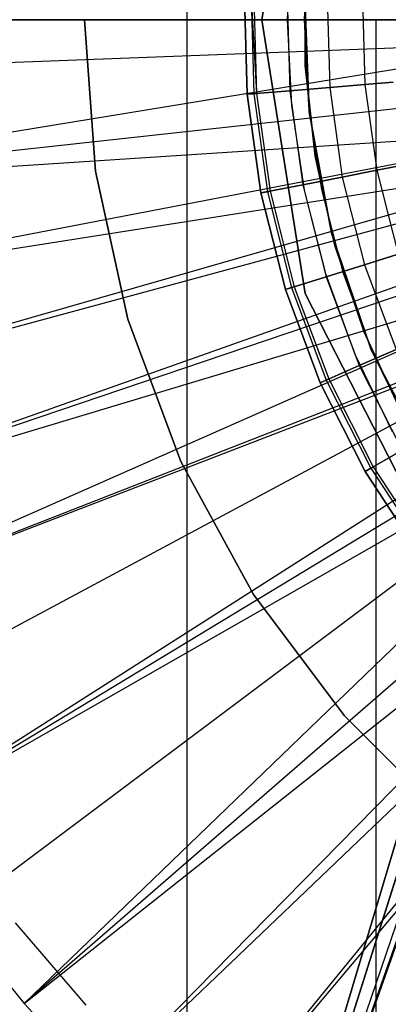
# Model space of a CAD drawing. Extents: x 0.1 to 20.1, y -10 to 10.
# Tile 40 of 127: x 9.432 to 9.65, y -0.583 to 0. Entities that reach past the tile are written whole.
import ezdxf

# ---------------------------------------------------------------- set-up
doc = ezdxf.new("R2010")
doc.units = 0
doc.header["$LTSCALE"] = 2.54
doc.layers.get('0').update_dxf_attribs({"linetype": 'CONTINUOUS'})

# ---------------------------------------------------------------- blocks, each defined once
blk = doc.blocks.new('DROPS_COLOR_E_STL')
at = {"color": 0}
for p, q in [((9.53074, -0.9, 18.53302), (9.53074, 0.9, 18.53302)), ((9.53074, -0.9, 18.53302), (9.53074, 0.9, 18.53302)), ((9.53074, -0.9, 26.45159), (9.53074, 0.9, 26.45159)), ((9.53074, -0.9, 26.45159), (9.53074, 0.9, 26.45159)), ((9.575, 0, 14.69615), (9.6007, 0.16223, 14.69615)), ((9.6007, 0.16223, 14.61615), (9.575, 0, 14.61615)), ((9.575, 0, 14.69615), (9.6007, 0.16223, 14.69615)), ((9.6007, 0.16223, 14.61615), (9.575, 0, 14.61615)), ((9.59253, 0.05078, 14.69615), (9.59, 0, 14.69615)), ((9.59253, 0.05078, 14.61615), (9.59, 0, 14.61615)), ((9.59253, 0.05078, 14.69615), (9.59, 0, 14.69615)), ((9.59253, 0.05078, 14.61615), (9.59, 0, 14.61615)), ((9.60257, 0.05058, 14.61615), (9.6, 0, 14.61615)), ((9.60257, 0.05058, 14.06615), (9.6, 0, 14.06615)), ((9.60257, 0.05058, 14.61615), (9.6, 0, 14.61615)), ((9.60257, 0.05058, 14.06615), (9.6, 0, 14.06615)), ((9.60073, 0.02707, 29.5168), (9.60073, -0.02707, 29.5168)), ((9.60073, -0.02707, 26.5168), (9.60073, 0.02707, 26.5168)), ((9.60073, 0.02707, 29.5168), (9.60073, -0.02707, 29.5168)), ((9.60073, -0.02707, 26.5168), (9.60073, 0.02707, 26.5168)), ((9.60073, 0.02707, 18.47915), (9.60073, -0.02707, 18.47915)), ((9.60073, -0.02707, 15.47915), (9.60073, 0.02707, 15.47915)), ((9.60073, 0.02707, 18.47915), (9.60073, -0.02707, 18.47915)), ((9.60073, -0.02707, 15.47915), (9.60073, 0.02707, 15.47915)), ((9.603, -0.05469, 13.34871), (9.60033, 0.01826, 13.34871)), ((9.60033, 0.01826, 13.29872), (9.603, -0.05469, 13.29872)), ((9.603, -0.05469, 13.34871), (9.60033, 0.01826, 13.34871)), ((9.60033, 0.01826, 13.29872), (9.603, -0.05469, 13.29872)), ((9.56633, -0.04422, 164.4), (9.5647, 0.01476, 164.4)), ((9.5647, 0.01476, 164.3), (9.56633, -0.04422, 164.3)), ((9.56633, -0.04422, 164.511), (9.5647, 0.01476, 164.511)), ((9.5647, 0.01476, 164.3), (9.56633, -0.04422, 164.3)), ((9.56633, -0.04422, 164.511), (9.5647, 0.01476, 164.511)), ((9.5647, 0.01476, 164.411), (9.56633, -0.04422, 164.411)), ((9.5647, 0.01476, 164.411), (9.56633, -0.04422, 164.411)), ((9.56633, -0.04422, 164.4), (9.5647, 0.01476, 164.4)), ((9.56859, 0.01465, 164.40939), (9.5702, -0.0439, 164.40939)), ((9.56859, 0.01465, 164.40939), (9.5702, -0.0439, 164.40939)), ((9.56859, 0.01465, 164.40161), (9.57181, -0.04377, 164.40551)), ((9.56859, 0.01465, 164.40161), (9.5702, -0.0439, 164.40161)), ((9.56859, 0.01465, 164.40161), (9.5702, -0.0439, 164.40161)), ((9.5702, 0.0146, 164.40551), (9.57181, -0.04377, 164.40551)), ((9.58994, 0.01406, 164.30306), (9.59149, -0.04214, 164.30306)), ((9.58994, 0.01406, 164.30306), (9.59149, -0.04214, 164.30306)), ((9.58994, 0.01406, 164.50793), (9.59149, -0.04214, 164.50793)), ((9.58994, 0.01406, 164.50793), (9.59149, -0.04214, 164.50793)), ((9.61371, 0.0134, 164.31208), (9.61519, -0.04017, 164.31208)), ((9.61371, 0.0134, 164.31208), (9.61519, -0.04017, 164.31208)), ((9.61371, 0.0134, 164.49891), (9.61519, -0.04017, 164.49891)), ((9.61371, 0.0134, 164.49891), (9.61519, -0.04017, 164.49891)), ((9.63464, 0.01283, 164.32654), (9.63605, -0.03844, 164.32654)), ((9.63464, 0.01283, 164.32654), (9.63605, -0.03844, 164.32654)), ((9.63464, 0.01283, 164.48447), (9.63605, -0.03844, 164.48447)), ((9.63464, 0.01283, 164.48447), (9.63605, -0.03844, 164.48447)), ((9.66422, 0, 29.58712), (9.23176, 0, 29.64406)), ((9.23176, 0, 49.49214), (9.66422, 0, 49.54907)), ((9.66422, 0, 29.58712), (9.23176, 0, 29.64406)), ((9.23176, 0, 49.49214), (9.66422, 0, 49.54907)), ((9.64256, 0, 45.97594), (9.42796, 0, 45.88705)), ((9.42796, 0, 33.24915), (9.64256, 0, 33.16026)), ((9.42796, 0, 33.24915), (9.64256, 0, 33.16026)), ((9.64256, 0, 45.97594), (9.42796, 0, 45.88705)), ((9.47, 0, 164.411), (9.47641, -0.08966, 164.411)), ((9.47641, -0.08966, 164.511), (9.47, 0, 164.511)), ((9.47641, -0.08966, 164.511), (9.47, 0, 164.511)), ((9.47, 0, 164.411), (9.47641, -0.08966, 164.411)), ((9.8, 0, 26.48104), (9.53074, -0.9, 26.45159)), ((9.53074, -0.9, 18.53302), (9.8, 0, 18.50357)), ((9.53074, -0.9, 18.53302), (9.8, 0, 18.50357)), ((9.8, 0, 26.48104), (9.53074, -0.9, 26.45159)), ((9.86843, 0, 46.03017), (9.64256, 0, 45.97594)), ((9.64256, 0, 33.16026), (9.86843, 0, 33.10603)), ((9.64256, 0, 33.16026), (9.86843, 0, 33.10603)), ((9.64256, 0, 33.16026), (9.64256, -0.8, 33.16026)), ((9.64256, 0, 33.16026), (9.64256, -0.8, 33.16026)), ((9.64256, 0, 45.97594), (9.64256, -0.8, 45.97594)), ((9.64256, 0, 45.97594), (9.64256, -0.8, 45.97594)), ((9.86843, 0, 46.03017), (9.64256, 0, 45.97594)), ((9.215, 0, 14.69615), (9.75411, 0, 15.46608)), ((9.215, 0, 14.69615), (9.75411, 0, 15.46608)), ((9.6007, -0.16223, 14.69615), (9.575, 0, 14.69615)), ((9.575, 0, 14.61615), (9.6007, -0.16223, 14.61615)), ((9.575, 0, 14.69615), (9.575, 0, 14.61615)), ((9.575, 0, 14.69615), (9.575, 0, 14.61615)), ((9.6007, -0.16223, 14.69615), (9.575, 0, 14.69615)), ((9.575, 0, 14.61615), (9.6007, -0.16223, 14.61615)), ((9.59, 0, 14.69615), (9.59253, -0.05078, 14.69615)), ((9.59, 0, 14.69615), (9.59253, -0.05078, 14.69615)), ((9.59, 0, 14.61615), (9.59, 0, 14.69615)), ((9.59, 0, 14.61615), (9.59253, -0.05078, 14.61615)), ((9.59, 0, 14.61615), (9.59, 0, 14.69615)), ((9.59, 0, 14.61615), (9.59253, -0.05078, 14.61615)), ((9.6, 0, 14.61615), (9.60257, -0.05058, 14.61615)), ((9.6, 0, 14.61615), (9.60257, -0.05058, 14.61615)), ((9.6, 0, 14.06615), (9.6, 0, 14.61615)), ((9.6, 0, 14.06615), (9.60257, -0.05058, 14.06615)), ((9.6, 0, 14.06615), (9.6, 0, 14.61615)), ((9.6, 0, 14.06615), (9.60257, -0.05058, 14.06615)), ((9.75436, -0.01309, 15.46608), (9.21563, -0.03349, 14.69615)), ((9.75436, -0.01309, 15.46608), (9.21563, -0.03349, 14.69615)), ((9.75436, -0.01309, 15.46608), (9.2207, -0.10028, 14.69615)), ((9.75436, -0.01309, 15.46608), (9.2207, -0.10028, 14.69615)), ((9.60073, -0.02707, 29.5168), (9.60659, -0.08089, 29.5168)), ((9.60659, -0.08089, 26.5168), (9.60073, -0.02707, 26.5168)), ((9.60073, -0.02707, 29.5168), (9.60659, -0.08089, 29.5168)), ((9.60073, -0.02707, 29.5168), (9.60073, -0.02707, 26.5168)), ((9.60659, -0.08089, 26.5168), (9.60073, -0.02707, 26.5168)), ((9.60073, -0.02707, 29.5168), (9.60073, -0.02707, 26.5168)), ((9.60073, -0.02707, 18.47915), (9.60659, -0.08089, 18.47915)), ((9.60659, -0.08089, 15.47915), (9.60073, -0.02707, 15.47915)), ((9.60073, -0.02707, 18.47915), (9.60659, -0.08089, 18.47915)), ((9.60073, -0.02707, 18.47915), (9.60073, -0.02707, 15.47915)), ((9.60659, -0.08089, 15.47915), (9.60073, -0.02707, 15.47915)), ((9.60073, -0.02707, 18.47915), (9.60073, -0.02707, 15.47915)), ((9.53074, -0.9, 26.45159), (9.80255, -0.039, 26.48123)), ((9.53074, -0.9, 26.45159), (9.80255, -0.039, 26.48123)), ((9.80258, -0.03927, 18.50337), (9.53074, -0.9, 18.53302)), ((9.80258, -0.03927, 18.50337), (9.53074, -0.9, 18.53302)), ((9.61519, -0.04017, 164.31208), (9.59149, -0.04214, 164.30306)), ((9.61519, -0.04017, 164.31208), (9.59149, -0.04214, 164.30306)), ((9.59149, -0.04214, 164.50793), (9.61519, -0.04017, 164.49891)), ((9.59149, -0.04214, 164.50793), (9.61519, -0.04017, 164.49891)), ((9.63605, -0.03844, 164.32654), (9.61519, -0.04017, 164.31208)), ((9.63605, -0.03844, 164.32654), (9.61519, -0.04017, 164.31208)), ((9.61519, -0.04017, 164.49891), (9.63605, -0.03844, 164.48447)), ((9.61519, -0.04017, 164.49891), (9.63605, -0.03844, 164.48447)), ((9.61519, -0.04017, 164.31208), (9.62255, -0.09326, 164.31208)), ((9.61519, -0.04017, 164.31208), (9.62255, -0.09326, 164.31208)), ((9.61519, -0.04017, 164.49891), (9.62255, -0.09326, 164.49891)), ((9.61519, -0.04017, 164.49891), (9.62255, -0.09326, 164.49891)), ((9.65286, -0.03705, 164.34557), (9.63605, -0.03844, 164.32654)), ((9.65286, -0.03705, 164.34557), (9.63605, -0.03844, 164.32654)), ((9.63605, -0.03844, 164.48447), (9.65286, -0.03705, 164.46543)), ((9.63605, -0.03844, 164.48447), (9.65286, -0.03705, 164.46543)), ((9.63605, -0.03844, 164.32654), (9.64309, -0.08925, 164.32654)), ((9.63605, -0.03844, 164.32654), (9.64309, -0.08925, 164.32654)), ((9.63605, -0.03844, 164.48447), (9.64309, -0.08925, 164.48447)), ((9.63605, -0.03844, 164.48447), (9.64309, -0.08925, 164.48447)), ((9.75664, -0.04169, 15.46608), (9.2207, -0.10028, 14.69615)), ((9.75664, -0.04169, 15.46608), (9.2207, -0.10028, 14.69615)), ((9.59149, -0.04214, 164.30306), (9.56633, -0.04422, 164.3)), ((9.59149, -0.04214, 164.30306), (9.56633, -0.04422, 164.3)), ((9.56633, -0.04422, 164.511), (9.59149, -0.04214, 164.50793)), ((9.56633, -0.04422, 164.511), (9.59149, -0.04214, 164.50793)), ((9.5702, -0.0439, 164.40939), (9.56633, -0.04422, 164.411)), ((9.5702, -0.0439, 164.40939), (9.56633, -0.04422, 164.411)), ((9.56633, -0.04422, 164.4), (9.5702, -0.0439, 164.40161)), ((9.56633, -0.04422, 164.4), (9.5702, -0.0439, 164.40161)), ((9.57443, -0.10266, 164.4), (9.56633, -0.04422, 164.4)), ((9.56633, -0.04422, 164.3), (9.57443, -0.10266, 164.3)), ((9.57443, -0.10266, 164.511), (9.56633, -0.04422, 164.511)), ((9.56633, -0.04422, 164.3), (9.57443, -0.10266, 164.3)), ((9.57443, -0.10266, 164.511), (9.56633, -0.04422, 164.511)), ((9.56633, -0.04422, 164.411), (9.57443, -0.10266, 164.411)), ((9.56633, -0.04422, 164.411), (9.57443, -0.10266, 164.411)), ((9.57443, -0.10266, 164.4), (9.56633, -0.04422, 164.4)), ((9.57181, -0.04377, 164.40551), (9.5702, -0.0439, 164.40939)), ((9.57181, -0.04377, 164.40551), (9.5702, -0.0439, 164.40939)), ((9.5702, -0.0439, 164.40161), (9.57181, -0.04377, 164.40551)), ((9.5702, -0.0439, 164.40161), (9.57181, -0.04377, 164.40551)), ((9.5702, -0.0439, 164.40939), (9.57825, -0.10192, 164.40939)), ((9.5702, -0.0439, 164.40939), (9.57825, -0.10192, 164.40939)), ((9.5702, -0.0439, 164.40161), (9.57825, -0.10192, 164.40161)), ((9.5702, -0.0439, 164.40161), (9.57825, -0.10192, 164.40161)), ((9.57181, -0.04377, 164.40551), (9.57983, -0.10161, 164.40551)), ((9.57181, -0.04377, 164.40551), (9.57983, -0.10161, 164.40551)), ((9.59149, -0.04214, 164.30306), (9.59921, -0.09782, 164.30306)), ((9.59149, -0.04214, 164.30306), (9.59921, -0.09782, 164.30306)), ((9.59149, -0.04214, 164.50793), (9.59921, -0.09782, 164.50793)), ((9.59149, -0.04214, 164.50793), (9.59921, -0.09782, 164.50793)), ((9.59253, -0.05078, 14.69615), (9.60011, -0.10105, 14.69615)), ((9.59253, -0.05078, 14.61615), (9.59253, -0.05078, 14.69615)), ((9.59253, -0.05078, 14.61615), (9.60011, -0.10105, 14.61615)), ((9.59253, -0.05078, 14.69615), (9.60011, -0.10105, 14.69615)), ((9.59253, -0.05078, 14.61615), (9.59253, -0.05078, 14.69615)), ((9.59253, -0.05078, 14.61615), (9.60011, -0.10105, 14.61615)), ((9.60257, -0.05058, 14.61615), (9.61023, -0.10065, 14.61615)), ((9.60257, -0.05058, 14.06615), (9.60257, -0.05058, 14.61615)), ((9.60257, -0.05058, 14.06615), (9.61023, -0.10065, 14.06615)), ((9.60257, -0.05058, 14.61615), (9.61023, -0.10065, 14.61615)), ((9.60257, -0.05058, 14.06615), (9.60257, -0.05058, 14.61615)), ((9.60257, -0.05058, 14.06615), (9.61023, -0.10065, 14.06615)), ((9.61626, -0.12647, 13.34871), (9.603, -0.05469, 13.34871)), ((9.603, -0.05469, 13.29872), (9.61626, -0.12647, 13.29872)), ((9.603, -0.05469, 13.34871), (9.603, -0.05469, 13.29872)), ((9.603, -0.05469, 13.34871), (9.603, -0.05469, 13.29872)), ((9.61626, -0.12647, 13.34871), (9.603, -0.05469, 13.34871)), ((9.603, -0.05469, 13.29872), (9.61626, -0.12647, 13.29872)), ((9.2207, -0.10028, 14.69615), (9.76029, -0.06507, 15.46608)), ((9.2207, -0.10028, 14.69615), (9.76029, -0.06507, 15.46608)), ((9.2308, -0.16649, 14.69615), (9.76029, -0.06507, 15.46608)), ((9.2308, -0.16649, 14.69615), (9.76029, -0.06507, 15.46608)), ((9.81022, -0.07765, 26.48179), (9.53074, -0.9, 26.45159)), ((9.81022, -0.07765, 26.48179), (9.53074, -0.9, 26.45159)), ((9.81022, -0.07765, 18.50281), (9.53074, -0.9, 18.53302)), ((9.81022, -0.07765, 18.50281), (9.53074, -0.9, 18.53302)), ((9.60659, -0.08089, 29.5168), (9.61822, -0.13376, 29.5168)), ((9.61822, -0.13376, 26.5168), (9.60659, -0.08089, 26.5168)), ((9.60659, -0.08089, 29.5168), (9.61822, -0.13376, 29.5168)), ((9.60659, -0.08089, 29.5168), (9.60659, -0.08089, 26.5168)), ((9.61822, -0.13376, 26.5168), (9.60659, -0.08089, 26.5168)), ((9.60659, -0.08089, 29.5168), (9.60659, -0.08089, 26.5168)), ((9.60659, -0.08089, 18.47915), (9.61822, -0.13376, 18.47915)), ((9.61822, -0.13376, 15.47915), (9.60659, -0.08089, 15.47915)), ((9.60659, -0.08089, 18.47915), (9.61822, -0.13376, 18.47915)), ((9.60659, -0.08089, 18.47915), (9.60659, -0.08089, 15.47915)), ((9.61822, -0.13376, 15.47915), (9.60659, -0.08089, 15.47915)), ((9.60659, -0.08089, 18.47915), (9.60659, -0.08089, 15.47915)), ((9.2308, -0.16649, 14.69615), (9.76416, -0.08278, 15.46608)), ((9.2308, -0.16649, 14.69615), (9.76416, -0.08278, 15.46608)), ((9.24588, -0.23175, 14.69615), (9.76416, -0.08278, 15.46608)), ((9.24588, -0.23175, 14.69615), (9.76416, -0.08278, 15.46608)), ((9.65965, -0.08602, 164.34557), (9.64309, -0.08925, 164.32654)), ((9.65965, -0.08602, 164.34557), (9.64309, -0.08925, 164.32654)), ((9.64309, -0.08925, 164.48447), (9.65965, -0.08602, 164.46543)), ((9.64309, -0.08925, 164.48447), (9.65965, -0.08602, 164.46543)), ((9.24588, -0.23175, 14.69615), (9.76618, -0.09058, 15.46608)), ((9.24588, -0.23175, 14.69615), (9.76618, -0.09058, 15.46608)), ((9.47641, -0.08966, 164.411), (9.47641, -0.08966, 164.511)), ((9.47641, -0.08966, 164.411), (9.49552, -0.17749, 164.411)), ((9.49552, -0.17749, 164.511), (9.47641, -0.08966, 164.511)), ((9.47641, -0.08966, 164.411), (9.47641, -0.08966, 164.511)), ((9.49552, -0.17749, 164.511), (9.47641, -0.08966, 164.511)), ((9.47641, -0.08966, 164.411), (9.49552, -0.17749, 164.411)), ((9.81394, -0.09039, 26.48206), (9.53074, -0.9, 26.45159)), ((9.81394, -0.09039, 26.48206), (9.53074, -0.9, 26.45159)), ((9.81464, -0.09258, 18.50249), (9.53074, -0.9, 18.53302)), ((9.81464, -0.09258, 18.50249), (9.53074, -0.9, 18.53302)), ((9.62255, -0.09326, 164.31208), (9.59921, -0.09782, 164.30306)), ((9.62255, -0.09326, 164.31208), (9.59921, -0.09782, 164.30306)), ((9.59921, -0.09782, 164.50793), (9.62255, -0.09326, 164.49891)), ((9.59921, -0.09782, 164.50793), (9.62255, -0.09326, 164.49891)), ((9.64309, -0.08925, 164.32654), (9.62255, -0.09326, 164.31208)), ((9.64309, -0.08925, 164.32654), (9.62255, -0.09326, 164.31208)), ((9.62255, -0.09326, 164.49891), (9.64309, -0.08925, 164.48447)), ((9.62255, -0.09326, 164.49891), (9.64309, -0.08925, 164.48447)), ((9.62255, -0.09326, 164.31208), (9.63571, -0.14522, 164.31208)), ((9.62255, -0.09326, 164.31208), (9.63571, -0.14522, 164.31208)), ((9.62255, -0.09326, 164.49891), (9.63571, -0.14522, 164.49891)), ((9.62255, -0.09326, 164.49891), (9.63571, -0.14522, 164.49891)), ((9.64309, -0.08925, 164.32654), (9.65569, -0.13897, 164.32654)), ((9.64309, -0.08925, 164.32654), (9.65569, -0.13897, 164.32654)), ((9.64309, -0.08925, 164.48447), (9.65569, -0.13897, 164.48447)), ((9.64309, -0.08925, 164.48447), (9.65569, -0.13897, 164.48447)), ((9.59921, -0.09782, 164.30306), (9.57443, -0.10266, 164.3)), ((9.59921, -0.09782, 164.30306), (9.57443, -0.10266, 164.3)), ((9.57443, -0.10266, 164.511), (9.59921, -0.09782, 164.50793)), ((9.57443, -0.10266, 164.511), (9.59921, -0.09782, 164.50793)), ((9.59921, -0.09782, 164.30306), (9.61301, -0.15232, 164.30306)), ((9.59921, -0.09782, 164.30306), (9.61301, -0.15232, 164.30306)), ((9.59921, -0.09782, 164.50793), (9.61301, -0.15232, 164.50793)), ((9.59921, -0.09782, 164.50793), (9.61301, -0.15232, 164.50793)), ((9.57825, -0.10192, 164.40939), (9.57443, -0.10266, 164.411)), ((9.57825, -0.10192, 164.40939), (9.57443, -0.10266, 164.411)), ((9.57443, -0.10266, 164.4), (9.57825, -0.10192, 164.40161)), ((9.57443, -0.10266, 164.4), (9.57825, -0.10192, 164.40161)), ((9.58892, -0.15985, 164.4), (9.57443, -0.10266, 164.4)), ((9.57443, -0.10266, 164.3), (9.58892, -0.15985, 164.3)), ((9.58892, -0.15985, 164.511), (9.57443, -0.10266, 164.511)), ((9.57443, -0.10266, 164.3), (9.58892, -0.15985, 164.3)), ((9.58892, -0.15985, 164.511), (9.57443, -0.10266, 164.511)), ((9.57443, -0.10266, 164.411), (9.58892, -0.15985, 164.411)), ((9.57443, -0.10266, 164.411), (9.58892, -0.15985, 164.411)), ((9.58892, -0.15985, 164.4), (9.57443, -0.10266, 164.4)), ((9.57983, -0.10161, 164.40551), (9.57825, -0.10192, 164.40939)), ((9.57983, -0.10161, 164.40551), (9.57825, -0.10192, 164.40939)), ((9.57825, -0.10192, 164.40161), (9.57983, -0.10161, 164.40551)), ((9.57825, -0.10192, 164.40161), (9.57983, -0.10161, 164.40551)), ((9.57825, -0.10192, 164.40939), (9.59263, -0.15869, 164.40939)), ((9.57825, -0.10192, 164.40939), (9.59263, -0.15869, 164.40939)), ((9.57825, -0.10192, 164.40161), (9.59263, -0.15869, 164.40161)), ((9.57825, -0.10192, 164.40161), (9.59263, -0.15869, 164.40161)), ((9.57983, -0.10161, 164.40551), (9.59417, -0.15821, 164.40551)), ((9.57983, -0.10161, 164.40551), (9.59417, -0.15821, 164.40551)), ((9.60011, -0.10105, 14.69615), (9.61266, -0.15033, 14.69615)), ((9.60011, -0.10105, 14.61615), (9.60011, -0.10105, 14.69615)), ((9.60011, -0.10105, 14.61615), (9.61266, -0.15033, 14.61615)), ((9.60011, -0.10105, 14.69615), (9.61266, -0.15033, 14.69615)), ((9.60011, -0.10105, 14.61615), (9.60011, -0.10105, 14.69615)), ((9.60011, -0.10105, 14.61615), (9.61266, -0.15033, 14.61615)), ((9.61023, -0.10065, 14.61615), (9.62293, -0.14968, 14.61615)), ((9.61023, -0.10065, 14.06615), (9.61023, -0.10065, 14.61615)), ((9.61023, -0.10065, 14.06615), (9.62293, -0.14968, 14.06615)), ((9.61023, -0.10065, 14.61615), (9.62293, -0.14968, 14.61615)), ((9.61023, -0.10065, 14.06615), (9.61023, -0.10065, 14.61615)), ((9.61023, -0.10065, 14.06615), (9.62293, -0.14968, 14.06615)), ((9.26586, -0.29568, 14.69615), (9.77399, -0.11556, 15.46608)), ((9.26586, -0.29568, 14.69615), (9.77399, -0.11556, 15.46608)), ((9.77659, -0.12265, 15.46608), (9.26586, -0.29568, 14.69615)), ((9.77659, -0.12265, 15.46608), (9.26586, -0.29568, 14.69615)), ((9.63983, -0.19555, 13.34871), (9.61626, -0.12647, 13.34871)), ((9.61626, -0.12647, 13.29872), (9.63983, -0.19555, 13.29872)), ((9.61626, -0.12647, 13.34871), (9.61626, -0.12647, 13.29872)), ((9.61626, -0.12647, 13.34871), (9.61626, -0.12647, 13.29872)), ((9.63983, -0.19555, 13.34871), (9.61626, -0.12647, 13.34871)), ((9.61626, -0.12647, 13.29872), (9.63983, -0.19555, 13.29872)), ((9.61822, -0.13376, 29.5168), (9.63551, -0.18507, 29.5168)), ((9.63551, -0.18507, 26.5168), (9.61822, -0.13376, 26.5168)), ((9.61822, -0.13376, 29.5168), (9.63551, -0.18507, 29.5168)), ((9.61822, -0.13376, 29.5168), (9.61822, -0.13376, 26.5168)), ((9.63551, -0.18507, 26.5168), (9.61822, -0.13376, 26.5168)), ((9.61822, -0.13376, 29.5168), (9.61822, -0.13376, 26.5168)), ((9.61822, -0.13376, 18.47915), (9.63551, -0.18507, 18.47915)), ((9.63551, -0.18507, 15.47915), (9.61822, -0.13376, 15.47915)), ((9.61822, -0.13376, 18.47915), (9.63551, -0.18507, 18.47915)), ((9.61822, -0.13376, 18.47915), (9.61822, -0.13376, 15.47915)), ((9.63551, -0.18507, 15.47915), (9.61822, -0.13376, 15.47915)), ((9.61822, -0.13376, 18.47915), (9.61822, -0.13376, 15.47915)), ((9.78366, -0.13989, 15.46608), (9.26586, -0.29568, 14.69615)), ((9.78366, -0.13989, 15.46608), (9.26586, -0.29568, 14.69615)), ((9.78366, -0.13989, 15.46608), (9.29061, -0.35792, 14.69615)), ((9.78366, -0.13989, 15.46608), (9.29061, -0.35792, 14.69615)), ((9.65569, -0.13897, 164.32654), (9.63571, -0.14522, 164.31208)), ((9.65569, -0.13897, 164.32654), (9.63571, -0.14522, 164.31208)), ((9.63571, -0.14522, 164.49891), (9.65569, -0.13897, 164.48447)), ((9.63571, -0.14522, 164.49891), (9.65569, -0.13897, 164.48447)), ((9.63571, -0.14522, 164.31208), (9.61301, -0.15232, 164.30306)), ((9.63571, -0.14522, 164.31208), (9.61301, -0.15232, 164.30306)), ((9.61301, -0.15232, 164.50793), (9.63571, -0.14522, 164.49891)), ((9.61301, -0.15232, 164.50793), (9.63571, -0.14522, 164.49891)), ((9.63571, -0.14522, 164.31208), (9.6545, -0.19541, 164.31208)), ((9.63571, -0.14522, 164.31208), (9.6545, -0.19541, 164.31208)), ((9.63571, -0.14522, 164.49891), (9.6545, -0.19541, 164.49891)), ((9.63571, -0.14522, 164.49891), (9.6545, -0.19541, 164.49891)), ((9.61266, -0.15033, 14.69615), (9.63005, -0.1981, 14.69615)), ((9.61266, -0.15033, 14.61615), (9.61266, -0.15033, 14.69615)), ((9.61266, -0.15033, 14.61615), (9.63005, -0.1981, 14.61615)), ((9.61266, -0.15033, 14.69615), (9.63005, -0.1981, 14.69615)), ((9.61266, -0.15033, 14.61615), (9.61266, -0.15033, 14.69615)), ((9.61266, -0.15033, 14.61615), (9.63005, -0.1981, 14.61615)), ((9.62293, -0.14968, 14.61615), (9.64052, -0.19718, 14.61615)), ((9.62293, -0.14968, 14.06615), (9.62293, -0.14968, 14.61615)), ((9.62293, -0.14968, 14.06615), (9.64052, -0.19718, 14.06615)), ((9.62293, -0.14968, 14.61615), (9.64052, -0.19718, 14.61615)), ((9.62293, -0.14968, 14.06615), (9.62293, -0.14968, 14.61615)), ((9.62293, -0.14968, 14.06615), (9.64052, -0.19718, 14.06615)), ((9.61301, -0.15232, 164.30306), (9.58892, -0.15985, 164.3)), ((9.61301, -0.15232, 164.30306), (9.58892, -0.15985, 164.3)), ((9.58892, -0.15985, 164.511), (9.61301, -0.15232, 164.50793)), ((9.58892, -0.15985, 164.511), (9.61301, -0.15232, 164.50793)), ((9.61301, -0.15232, 164.30306), (9.63272, -0.20497, 164.30306)), ((9.61301, -0.15232, 164.30306), (9.63272, -0.20497, 164.30306)), ((9.61301, -0.15232, 164.50793), (9.63272, -0.20497, 164.50793)), ((9.61301, -0.15232, 164.50793), (9.63272, -0.20497, 164.50793)), ((9.79373, -0.16074, 15.46608), (9.29061, -0.35792, 14.69615)), ((9.79373, -0.16074, 15.46608), (9.29061, -0.35792, 14.69615)), ((9.59263, -0.15869, 164.40939), (9.58892, -0.15985, 164.411)), ((9.59263, -0.15869, 164.40939), (9.58892, -0.15985, 164.411)), ((9.58892, -0.15985, 164.4), (9.59263, -0.15869, 164.40161)), ((9.58892, -0.15985, 164.4), (9.59263, -0.15869, 164.40161)), ((9.6096, -0.21511, 164.4), (9.58892, -0.15985, 164.4)), ((9.58892, -0.15985, 164.3), (9.6096, -0.21511, 164.3)), ((9.6096, -0.21511, 164.511), (9.58892, -0.15985, 164.511)), ((9.58892, -0.15985, 164.3), (9.6096, -0.21511, 164.3)), ((9.6096, -0.21511, 164.511), (9.58892, -0.15985, 164.511)), ((9.58892, -0.15985, 164.411), (9.6096, -0.21511, 164.411)), ((9.58892, -0.15985, 164.411), (9.6096, -0.21511, 164.411)), ((9.6096, -0.21511, 164.4), (9.58892, -0.15985, 164.4)), ((9.59417, -0.15821, 164.40551), (9.59263, -0.15869, 164.40939)), ((9.59417, -0.15821, 164.40551), (9.59263, -0.15869, 164.40939)), ((9.59263, -0.15869, 164.40161), (9.59417, -0.15821, 164.40551)), ((9.59263, -0.15869, 164.40161), (9.59417, -0.15821, 164.40551)), ((9.59263, -0.15869, 164.40939), (9.61316, -0.21355, 164.40939)), ((9.59263, -0.15869, 164.40939), (9.61316, -0.21355, 164.40939)), ((9.59263, -0.15869, 164.40161), (9.61316, -0.21355, 164.40161)), ((9.59263, -0.15869, 164.40161), (9.61316, -0.21355, 164.40161)), ((9.59417, -0.15821, 164.40551), (9.61464, -0.2129, 164.40551)), ((9.59417, -0.15821, 164.40551), (9.61464, -0.2129, 164.40551)), ((9.67527, -0.30859, 14.69615), (9.6007, -0.16223, 14.69615)), ((9.6007, -0.16223, 14.61615), (9.67527, -0.30859, 14.61615)), ((9.6007, -0.16223, 14.69615), (9.6007, -0.16223, 14.61615)), ((9.6007, -0.16223, 14.69615), (9.6007, -0.16223, 14.61615)), ((9.67527, -0.30859, 14.69615), (9.6007, -0.16223, 14.69615)), ((9.6007, -0.16223, 14.61615), (9.67527, -0.30859, 14.61615)), ((9.79515, -0.16341, 15.46608), (9.29061, -0.35792, 14.69615)), ((9.79515, -0.16341, 15.46608), (9.29061, -0.35792, 14.69615)), ((9.79515, -0.16341, 15.46608), (9.31999, -0.41811, 14.69615)), ((9.79515, -0.16341, 15.46608), (9.31999, -0.41811, 14.69615)), ((9.49552, -0.17749, 164.411), (9.49552, -0.17749, 164.511)), ((9.49552, -0.17749, 164.411), (9.52693, -0.26171, 164.411)), ((9.52693, -0.26171, 164.511), (9.49552, -0.17749, 164.511)), ((9.49552, -0.17749, 164.411), (9.49552, -0.17749, 164.511)), ((9.52693, -0.26171, 164.511), (9.49552, -0.17749, 164.511)), ((9.49552, -0.17749, 164.411), (9.52693, -0.26171, 164.411)), ((9.80838, -0.186, 15.46608), (9.35385, -0.4759, 14.69615)), ((9.80838, -0.186, 15.46608), (9.35385, -0.4759, 14.69615)), ((9.63551, -0.18507, 29.5168), (9.65824, -0.2342, 29.5168)), ((9.65824, -0.2342, 26.5168), (9.63551, -0.18507, 26.5168)), ((9.63551, -0.18507, 29.5168), (9.65824, -0.2342, 29.5168)), ((9.63551, -0.18507, 29.5168), (9.63551, -0.18507, 26.5168)), ((9.65824, -0.2342, 26.5168), (9.63551, -0.18507, 26.5168)), ((9.63551, -0.18507, 29.5168), (9.63551, -0.18507, 26.5168)), ((9.63551, -0.18507, 18.47915), (9.65824, -0.2342, 18.47915)), ((9.65824, -0.2342, 15.47915), (9.63551, -0.18507, 15.47915)), ((9.63551, -0.18507, 18.47915), (9.65824, -0.2342, 18.47915)), ((9.63551, -0.18507, 18.47915), (9.63551, -0.18507, 15.47915)), ((9.65824, -0.2342, 15.47915), (9.63551, -0.18507, 15.47915)), ((9.63551, -0.18507, 18.47915), (9.63551, -0.18507, 15.47915)), ((9.81534, -0.19649, 15.46608), (9.35385, -0.4759, 14.69615)), ((9.81534, -0.19649, 15.46608), (9.35385, -0.4759, 14.69615)), ((9.63005, -0.1981, 14.69615), (9.65211, -0.24391, 14.69615)), ((9.63005, -0.1981, 14.61615), (9.63005, -0.1981, 14.69615)), ((9.63005, -0.1981, 14.61615), (9.65211, -0.24391, 14.61615)), ((9.63005, -0.1981, 14.69615), (9.65211, -0.24391, 14.69615)), ((9.63005, -0.1981, 14.61615), (9.63005, -0.1981, 14.69615)), ((9.63005, -0.1981, 14.61615), (9.65211, -0.24391, 14.61615)), ((9.6545, -0.19541, 164.31208), (9.63272, -0.20497, 164.30306)), ((9.6545, -0.19541, 164.31208), (9.63272, -0.20497, 164.30306)), ((9.63272, -0.20497, 164.50793), (9.6545, -0.19541, 164.49891)), ((9.63272, -0.20497, 164.50793), (9.6545, -0.19541, 164.49891)), ((9.6732, -0.26047, 13.34871), (9.63983, -0.19555, 13.34871)), ((9.63983, -0.19555, 13.29872), (9.6732, -0.26047, 13.29872)), ((9.63983, -0.19555, 13.34871), (9.63983, -0.19555, 13.29872)), ((9.63983, -0.19555, 13.34871), (9.63983, -0.19555, 13.29872)), ((9.6732, -0.26047, 13.34871), (9.63983, -0.19555, 13.34871)), ((9.63983, -0.19555, 13.29872), (9.6732, -0.26047, 13.29872)), ((9.64052, -0.19718, 14.61615), (9.66283, -0.24265, 14.61615)), ((9.64052, -0.19718, 14.06615), (9.64052, -0.19718, 14.61615)), ((9.64052, -0.19718, 14.06615), (9.66283, -0.24265, 14.06615)), ((9.64052, -0.19718, 14.61615), (9.66283, -0.24265, 14.61615)), ((9.64052, -0.19718, 14.06615), (9.64052, -0.19718, 14.61615)), ((9.64052, -0.19718, 14.06615), (9.66283, -0.24265, 14.06615)), ((9.35385, -0.4759, 14.69615), (9.82328, -0.20752, 15.46608)), ((9.35385, -0.4759, 14.69615), (9.82328, -0.20752, 15.46608)), ((9.82328, -0.20752, 15.46608), (9.39198, -0.53097, 14.69615)), ((9.82328, -0.20752, 15.46608), (9.39198, -0.53097, 14.69615)), ((9.82328, -0.20752, 15.46608), (9.43416, -0.583, 14.69615)), ((9.82328, -0.20752, 15.46608), (9.43416, -0.583, 14.69615)), ((9.63272, -0.20497, 164.30306), (9.6096, -0.21511, 164.3)), ((9.63272, -0.20497, 164.30306), (9.6096, -0.21511, 164.3)), ((9.6096, -0.21511, 164.511), (9.63272, -0.20497, 164.50793)), ((9.6096, -0.21511, 164.511), (9.63272, -0.20497, 164.50793)), ((9.63272, -0.20497, 164.30306), (9.65811, -0.25513, 164.30306)), ((9.63272, -0.20497, 164.30306), (9.65811, -0.25513, 164.30306)), ((9.63272, -0.20497, 164.50793), (9.65811, -0.25513, 164.50793)), ((9.63272, -0.20497, 164.50793), (9.65811, -0.25513, 164.50793)), ((9.61316, -0.21355, 164.40939), (9.6096, -0.21511, 164.411)), ((9.61316, -0.21355, 164.40939), (9.6096, -0.21511, 164.411)), ((9.6096, -0.21511, 164.4), (9.61316, -0.21355, 164.40161)), ((9.6096, -0.21511, 164.4), (9.61316, -0.21355, 164.40161)), ((9.63624, -0.26775, 164.4), (9.6096, -0.21511, 164.4)), ((9.6096, -0.21511, 164.3), (9.63624, -0.26775, 164.3)), ((9.63624, -0.26775, 164.511), (9.6096, -0.21511, 164.511)), ((9.6096, -0.21511, 164.3), (9.63624, -0.26775, 164.3)), ((9.63624, -0.26775, 164.511), (9.6096, -0.21511, 164.511)), ((9.6096, -0.21511, 164.411), (9.63624, -0.26775, 164.411)), ((9.6096, -0.21511, 164.411), (9.63624, -0.26775, 164.411)), ((9.63624, -0.26775, 164.4), (9.6096, -0.21511, 164.4)), ((9.61464, -0.2129, 164.40551), (9.61316, -0.21355, 164.40939)), ((9.61464, -0.2129, 164.40551), (9.61316, -0.21355, 164.40939)), ((9.61316, -0.21355, 164.40161), (9.61464, -0.2129, 164.40551)), ((9.61316, -0.21355, 164.40161), (9.61464, -0.2129, 164.40551)), ((9.61316, -0.21355, 164.40939), (9.63961, -0.26581, 164.40939)), ((9.61316, -0.21355, 164.40939), (9.63961, -0.26581, 164.40939)), ((9.61316, -0.21355, 164.40161), (9.63961, -0.26581, 164.40161)), ((9.61316, -0.21355, 164.40161), (9.63961, -0.26581, 164.40161)), ((9.61464, -0.2129, 164.40551), (9.64101, -0.265, 164.40551)), ((9.61464, -0.2129, 164.40551), (9.64101, -0.265, 164.40551)), ((9.8411, -0.22936, 15.46608), (9.43416, -0.583, 14.69615)), ((9.8411, -0.22936, 15.46608), (9.43416, -0.583, 14.69615)), ((9.43416, -0.583, 14.69615), (9.85775, -0.24688, 15.46608)), ((9.43416, -0.583, 14.69615), (9.85775, -0.24688, 15.46608)), ((9.48016, -0.63168, 14.69615), (9.85775, -0.24688, 15.46608)), ((9.48016, -0.63168, 14.69615), (9.85775, -0.24688, 15.46608)), ((9.65811, -0.25513, 164.30306), (9.63624, -0.26775, 164.3)), ((9.65811, -0.25513, 164.30306), (9.63624, -0.26775, 164.3)), ((9.63624, -0.26775, 164.511), (9.65811, -0.25513, 164.50793)), ((9.63624, -0.26775, 164.511), (9.65811, -0.25513, 164.50793)), ((9.48016, -0.63168, 14.69615), (9.87063, -0.2589, 15.46608)), ((9.48016, -0.63168, 14.69615), (9.87063, -0.2589, 15.46608)), ((9.52693, -0.26171, 164.411), (9.52693, -0.26171, 164.511)), ((9.52693, -0.26171, 164.411), (9.57001, -0.3406, 164.411)), ((9.57001, -0.3406, 164.511), (9.52693, -0.26171, 164.511)), ((9.52693, -0.26171, 164.411), (9.52693, -0.26171, 164.511)), ((9.57001, -0.3406, 164.511), (9.52693, -0.26171, 164.511)), ((9.52693, -0.26171, 164.411), (9.57001, -0.3406, 164.411)), ((9.52971, -0.67675, 14.69615), (9.87063, -0.2589, 15.46608)), ((9.52971, -0.67675, 14.69615), (9.87063, -0.2589, 15.46608)), ((9.52971, -0.67675, 14.69615), (9.87711, -0.2645, 15.46608)), ((9.52971, -0.67675, 14.69615), (9.87711, -0.2645, 15.46608)), ((9.63961, -0.26581, 164.40939), (9.63624, -0.26775, 164.411)), ((9.63961, -0.26581, 164.40939), (9.63624, -0.26775, 164.411)), ((9.63624, -0.26775, 164.4), (9.63961, -0.26581, 164.40161)), ((9.63624, -0.26775, 164.4), (9.63961, -0.26581, 164.40161)), ((9.66851, -0.31714, 164.4), (9.63624, -0.26775, 164.4)), ((9.63624, -0.26775, 164.3), (9.66851, -0.31714, 164.3)), ((9.66851, -0.31714, 164.511), (9.63624, -0.26775, 164.511)), ((9.63624, -0.26775, 164.3), (9.66851, -0.31714, 164.3)), ((9.66851, -0.31714, 164.511), (9.63624, -0.26775, 164.511)), ((9.63624, -0.26775, 164.411), (9.66851, -0.31714, 164.411)), ((9.63624, -0.26775, 164.411), (9.66851, -0.31714, 164.411)), ((9.66851, -0.31714, 164.4), (9.63624, -0.26775, 164.4)), ((9.64101, -0.265, 164.40551), (9.63961, -0.26581, 164.40939)), ((9.64101, -0.265, 164.40551), (9.63961, -0.26581, 164.40939)), ((9.63961, -0.26581, 164.40161), (9.64101, -0.265, 164.40551)), ((9.63961, -0.26581, 164.40161), (9.64101, -0.265, 164.40551)), ((9.63961, -0.26581, 164.40939), (9.67165, -0.31484, 164.40939)), ((9.63961, -0.26581, 164.40939), (9.67165, -0.31484, 164.40939)), ((9.63961, -0.26581, 164.40161), (9.67165, -0.31484, 164.40161)), ((9.63961, -0.26581, 164.40161), (9.67165, -0.31484, 164.40161)), ((9.64101, -0.265, 164.40551), (9.67294, -0.31388, 164.40551)), ((9.64101, -0.265, 164.40551), (9.67294, -0.31388, 164.40551)), ((9.57001, -0.3406, 164.411), (9.57001, -0.3406, 164.511)), ((9.57001, -0.3406, 164.411), (9.62388, -0.41256, 164.411)), ((9.62388, -0.41256, 164.511), (9.57001, -0.3406, 164.511)), ((9.57001, -0.3406, 164.411), (9.57001, -0.3406, 164.511)), ((9.62388, -0.41256, 164.511), (9.57001, -0.3406, 164.511)), ((9.57001, -0.3406, 164.411), (9.62388, -0.41256, 164.411)), ((9.62388, -0.41256, 164.411), (9.62388, -0.41256, 164.511)), ((9.62388, -0.41256, 164.411), (9.68744, -0.47612, 164.411)), ((9.68744, -0.47612, 164.511), (9.62388, -0.41256, 164.511)), ((9.62388, -0.41256, 164.411), (9.62388, -0.41256, 164.511)), ((9.68744, -0.47612, 164.511), (9.62388, -0.41256, 164.511)), ((9.62388, -0.41256, 164.411), (9.68744, -0.47612, 164.411)), ((9.39198, -0.53097, 14.69615), (9.43416, -0.583, 14.69615)), ((9.39198, -0.53097, 14.69615), (9.43416, -0.583, 14.69615)), ((9.42891, -0.53518, 14.61615), (9.47078, -0.58383, 14.61615)), ((9.42891, -0.53518, 14.61615), (9.47078, -0.58383, 14.61615)), ((9.43416, -0.583, 14.69615), (9.48016, -0.63168, 14.69615)), ((9.43416, -0.583, 14.69615), (9.48016, -0.63168, 14.69615))]:
    blk.add_line(p, q, dxfattribs=at)

msp = doc.modelspace()

# ---------------------------------------------------------------- block references
at = {"color": 0}
msp.add_blockref('DROPS_COLOR_E_STL', (0, 0), dxfattribs=at)

doc.saveas('drawing.dxf')
